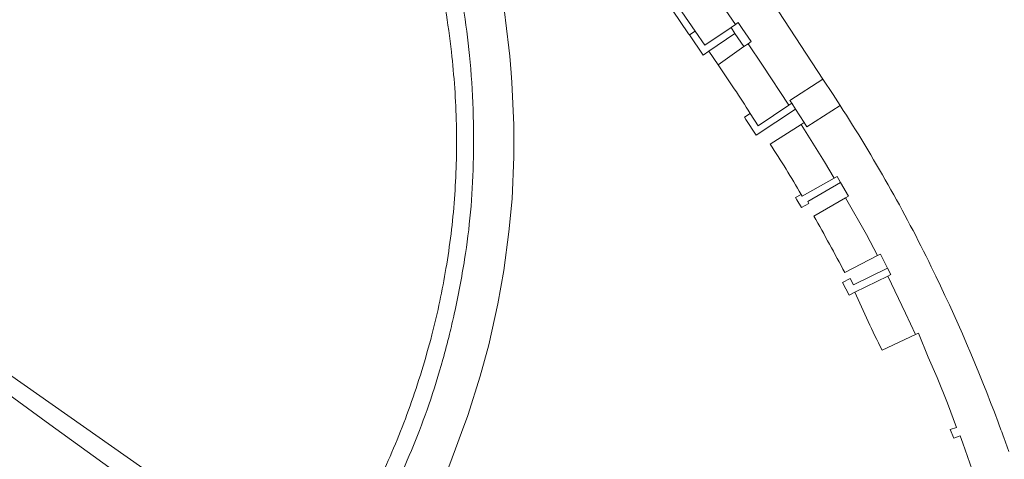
# Model space of a CAD drawing. Extents: x 152048 to 156914, y 461460 to 468786.
# Tile 226 of 256: x 154553 to 154673, y 468108 to 468162. Entities that reach past the tile are written whole.
import ezdxf

# ---------------------------------------------------------------- set-up
doc = ezdxf.new("R2010")
doc.units = 0
doc.header["$LTSCALE"] = 0.75
doc.layers.add('B-RO-VH-VERHARDING_BETONSTRAATSTEEN-GV', color=251, linetype='CONTINUOUS', lineweight=18)
doc.layers.add('B-RO-VH-VERHARDING_TEGEL-GV', color=251, linetype='CONTINUOUS', lineweight=18)

msp = doc.modelspace()

# ---------------------------------------------------------------- linework, layer by layer
at = {"layer": 'B-RO-VH-VERHARDING_BETONSTRAATSTEEN-GV'}
for points in [[(154635.102, 468169.422), (154635.886, 468168.275), (154635.544, 468168.045), (154640.293, 468161.1), (154640.635, 468161.33), (154641.113, 468160.629), (154642.202, 468159.031), (154641.834, 468158.773), (154643.59, 468156.182), (154646.768, 468151.297), (154647.131, 468151.539), (154646.91, 468151.898), (154650.923, 468154.489), (154645.553, 468162.645), (154638.843, 468172.416), (154634.247, 468178.748), (154632.952, 468180.51), (154629.908, 468184.624), (154626.851, 468188.727), (154626.187, 468189.59)], [(154635.102, 468169.422), (154635.886, 468168.275), (154635.544, 468168.045), (154640.293, 468161.1), (154640.635, 468161.33), (154641.113, 468160.629), (154642.202, 468159.031), (154641.834, 468158.773), (154643.59, 468156.182), (154646.768, 468151.297), (154647.131, 468151.539), (154646.91, 468151.898), (154650.923, 468154.489), (154645.553, 468162.645), (154638.843, 468172.416), (154634.247, 468178.748), (154632.952, 468180.51), (154629.908, 468184.624), (154626.851, 468188.727), (154626.187, 468189.59)], [(154605.518, 468107.43), (154606.325, 468109.646), (154607.05, 468111.612), (154607.805, 468113.664), (154609.328, 468118.456), (154610.355, 468122.232), (154611.468, 468127.198), (154612.201, 468131.255), (154612.808, 468135.947), (154613.176, 468139.967), (154613.402, 468145.033), (154613.381, 468148.933), (154613.164, 468154.069), (154613.073, 468155.238), (154612.99, 468156.238), (154612.902, 468157.255), (154612.809, 468158.274), (154612.21, 468162.964)], [(154605.518, 468107.43), (154606.325, 468109.646), (154607.05, 468111.612), (154607.805, 468113.664), (154609.328, 468118.456), (154610.355, 468122.232), (154611.468, 468127.198), (154612.201, 468131.255), (154612.808, 468135.947), (154613.176, 468139.967), (154613.402, 468145.033), (154613.381, 468148.933), (154613.164, 468154.069), (154613.073, 468155.238), (154612.99, 468156.238), (154612.902, 468157.255), (154612.809, 468158.274), (154612.21, 468162.964)], [(154643.056, 468148.822), (154646.768, 468151.297), (154643.59, 468156.182), (154641.834, 468158.773), (154641.325, 468158.417), (154638.189, 468156.22)], [(154643.056, 468148.822), (154646.768, 468151.297), (154643.59, 468156.182), (154641.834, 468158.773), (154641.325, 468158.417), (154638.189, 468156.22)], [(154653.009, 468151.27), (154648.972, 468148.702), (154648.628, 468149.194), (154648.276, 468148.97), (154651.114, 468144.453), (154652.297, 468142.469), (154652.648, 468142.666), (154653.072, 468141.93), (154654.025, 468140.278), (154653.679, 468140.08), (154656.19, 468135.613), (154657.56, 468133.061), (154657.915, 468133.244), (154658.776, 468131.527), (154659.152, 468130.776), (154658.78, 468130.592), (154660.954, 468126.102), (154662.145, 468123.487), (154662.505, 468123.655), (154663.692, 468120.75), (154664.783, 468118.286), (154666.043, 468115.167), (154667.122, 468112.215), (154666.365, 468111.962), (154666.795, 468110.927), (154667.58, 468111.2), (154667.893, 468110.333), (154669.597, 468105.454)], [(154653.009, 468151.27), (154648.972, 468148.702), (154648.628, 468149.194), (154648.276, 468148.97), (154651.114, 468144.453), (154652.297, 468142.469), (154652.648, 468142.666), (154653.072, 468141.93), (154654.025, 468140.278), (154653.679, 468140.08), (154656.19, 468135.613), (154657.56, 468133.061), (154657.915, 468133.244), (154658.776, 468131.527), (154659.152, 468130.776), (154658.78, 468130.592), (154660.954, 468126.102), (154662.145, 468123.487), (154662.505, 468123.655), (154663.692, 468120.75), (154664.783, 468118.286), (154666.043, 468115.167), (154667.122, 468112.215), (154666.365, 468111.962), (154666.795, 468110.927), (154667.58, 468111.2), (154667.893, 468110.333), (154669.597, 468105.454)], [(154642.1, 468150.319), (154643.056, 468148.822)], [(154642.1, 468150.319), (154643.056, 468148.822)], [(154648.276, 468148.97), (154644.522, 468146.587)], [(154648.276, 468148.97), (154644.522, 468146.587)], [(154648.279, 468140.494), (154648.399, 468140.287), (154652.297, 468142.469), (154651.114, 468144.453), (154648.276, 468148.97)], [(154648.279, 468140.494), (154648.399, 468140.287), (154652.297, 468142.469), (154651.114, 468144.453), (154648.276, 468148.97)], [(154653.579, 468131.01), (154657.56, 468133.061), (154656.19, 468135.613), (154653.679, 468140.08), (154649.804, 468137.86)], [(154653.579, 468131.01), (154657.56, 468133.061), (154656.19, 468135.613), (154653.679, 468140.08), (154649.804, 468137.86)], [(154658.78, 468130.592), (154654.787, 468128.613)], [(154658.78, 468130.592), (154654.787, 468128.613)], [(154658.098, 468121.602), (154662.145, 468123.487), (154660.954, 468126.102), (154658.78, 468130.592)], [(154658.098, 468121.602), (154662.145, 468123.487), (154660.954, 468126.102), (154658.78, 468130.592)], [(154573.676, 468103.547), (154552.072, 468118.74), (154550.478, 468119.819), (154550.496, 468119.849), (154544.327, 468124.187), (154543.198, 468122.618), (154549.327, 468118.189), (154556.627, 468112.913), (154572.291, 468101.593), (154581.289, 468094.901), (154587.661, 468090.219)], [(154573.676, 468103.547), (154552.072, 468118.74), (154550.478, 468119.819), (154550.496, 468119.849), (154544.327, 468124.187), (154543.198, 468122.618), (154549.327, 468118.189), (154556.627, 468112.913), (154572.291, 468101.593), (154581.289, 468094.901), (154587.661, 468090.219)], [(154603.608, 468124.089), (154603.446, 468123.456)], [(154603.608, 468124.089), (154603.446, 468123.456)], [(154673.488, 468109.291), (154672.88, 468110.986)], [(154673.488, 468109.291), (154672.88, 468110.986)]]:
    msp.add_lwpolyline(points, dxfattribs=at)
for points in [[(154604.221, 468168.052, -0.0194823), (154605.817, 468157.787)], [(154604.221, 468168.052, -0.0194823), (154605.817, 468157.787)], [(154607.258, 468163.213, -0.0172142), (154608.015, 468157.346)], [(154608.015, 468157.346, 0.0172142), (154607.258, 468163.213)], [(154607.258, 468163.213, -0.0172142), (154608.015, 468157.346)], [(154608.015, 468157.346, 0.0172142), (154607.258, 468163.213)], [(154605.817, 468157.787, -0.023063), (154606.424, 468148.988)], [(154605.817, 468157.787, -0.023063), (154606.424, 468148.988)], [(154608.015, 468157.346, -0.0155732), (154608.445, 468150.795)], [(154608.445, 468150.795, 0.0155732), (154608.015, 468157.346)], [(154608.015, 468157.346, -0.0155732), (154608.445, 468150.795)], [(154608.445, 468150.795, 0.0155732), (154608.015, 468157.346)], [(154638.189, 468156.22, -0.0069344), (154642.1, 468150.319)], [(154638.189, 468156.22, -0.0069344), (154642.1, 468150.319)], [(154608.445, 468150.795, -0.0147099), (154608.48, 468144.201)], [(154608.48, 468144.201, 0.0147099), (154608.445, 468150.795)], [(154608.445, 468150.795, -0.0147099), (154608.48, 468144.201)], [(154608.48, 468144.201, 0.0147099), (154608.445, 468150.795)], [(154664.072, 468131.725, 0.0303259), (154653.009, 468151.27)], [(154664.072, 468131.725, 0.0303259), (154653.009, 468151.27)], [(154606.424, 468148.988, -0.0232487), (154606.226, 468140.471)], [(154606.424, 468148.988, -0.0232487), (154606.226, 468140.471)], [(154644.522, 468146.587, -0.0123645), (154648.279, 468140.494)], [(154644.522, 468146.587, -0.0123645), (154648.279, 468140.494)], [(154608.48, 468144.201, -0.0169901), (154608.138, 468138.318)], [(154608.138, 468138.318, 0.0169901), (154608.48, 468144.201)], [(154608.48, 468144.201, -0.0169901), (154608.138, 468138.318)], [(154608.138, 468138.318, 0.0169901), (154608.48, 468144.201)], [(154606.226, 468140.471, -0.0233971), (154605.246, 468132.013)], [(154606.226, 468140.471, -0.0233971), (154605.246, 468132.013)], [(154608.138, 468138.318, -0.0173586), (154607.421, 468132.618)], [(154607.421, 468132.618, 0.0173586), (154608.138, 468138.318)], [(154608.138, 468138.318, -0.0173586), (154607.421, 468132.618)], [(154607.421, 468132.618, 0.0173586), (154608.138, 468138.318)], [(154649.804, 468137.86, -0.0089288), (154653.579, 468131.01)], [(154649.804, 468137.86, -0.0089288), (154653.579, 468131.01)], [(154607.421, 468132.618, -0.0144072), (154606.172, 468126.024)], [(154606.172, 468126.024, 0.0144072), (154607.421, 468132.618)], [(154607.421, 468132.618, -0.0144072), (154606.172, 468126.024)], [(154606.172, 468126.024, 0.0144072), (154607.421, 468132.618)], [(154605.246, 468132.013, -0.0214753), (154603.608, 468124.089)], [(154605.246, 468132.013, -0.0214753), (154603.608, 468124.089)], [(154672.188, 468112.861, 0.0240799), (154664.072, 468131.725)], [(154672.188, 468112.861, 0.0240799), (154664.072, 468131.725)], [(154654.787, 468128.613, 0.0115944), (154658.098, 468121.602)], [(154654.787, 468128.613, 0.0115944), (154658.098, 468121.602)], [(154606.172, 468126.024, -0.0064708), (154605.594, 468123.542)], [(154605.594, 468123.542, 0.0064708), (154606.172, 468126.024)], [(154606.172, 468126.024, -0.0064708), (154605.594, 468123.542)], [(154605.594, 468123.542, 0.0064708), (154606.172, 468126.024)], [(154603.446, 468123.456, -0.0222295), (154600.794, 468114.832)], [(154603.446, 468123.456, -0.0222295), (154600.794, 468114.832)], [(154605.594, 468123.542, -0.007726), (154604.778, 468120.446)], [(154604.778, 468120.446, 0.007726), (154605.594, 468123.542)], [(154605.594, 468123.542, -0.007726), (154604.778, 468120.446)], [(154604.778, 468120.446, 0.007726), (154605.594, 468123.542)], [(154604.778, 468120.446, -0.0148635), (154603.075, 468114.982)], [(154603.075, 468114.982, 0.0148635), (154604.778, 468120.446)], [(154604.778, 468120.446, -0.0148635), (154603.075, 468114.982)], [(154603.075, 468114.982, 0.0148635), (154604.778, 468120.446)], [(154600.794, 468114.832, -0.0223407), (154597.479, 468106.713)], [(154600.794, 468114.832, -0.0223407), (154597.479, 468106.713)], [(154603.075, 468114.982, -0.0145129), (154601.209, 468110.023)], [(154601.209, 468110.023, 0.0145129), (154603.075, 468114.982)], [(154603.075, 468114.982, -0.0145129), (154601.209, 468110.023)], [(154601.209, 468110.023, 0.0145129), (154603.075, 468114.982)], [(154672.88, 468110.986, 0.0020508), (154672.188, 468112.861)], [(154672.88, 468110.986, 0.0020508), (154672.188, 468112.861)], [(154601.209, 468110.023, -0.0150836), (154599.112, 468105.305)], [(154599.112, 468105.305, 0.0150836), (154601.209, 468110.023)], [(154601.209, 468110.023, -0.0150836), (154599.112, 468105.305)], [(154599.112, 468105.305, 0.0150836), (154601.209, 468110.023)]]:
    msp.add_lwpolyline(points, format="xyb", dxfattribs=at)
for points in [[(154640.293, 468161.1), (154635.544, 468168.045), (154632.36, 468165.902), (154631.825, 468165.542), (154635.423, 468160.305), (154636.588, 468158.609), (154639.761, 468160.743)], [(154640.293, 468161.1), (154635.544, 468168.045), (154632.36, 468165.902), (154631.825, 468165.542), (154635.423, 468160.305), (154636.588, 468158.609), (154639.761, 468160.743)], [(154647.583, 468150.831), (154648.628, 468149.194), (154648.972, 468148.702), (154653.009, 468151.27), (154652.172, 468152.592), (154650.923, 468154.489), (154646.91, 468151.898), (154647.131, 468151.539)], [(154647.583, 468150.831), (154648.628, 468149.194), (154648.972, 468148.702), (154653.009, 468151.27), (154652.172, 468152.592), (154650.923, 468154.489), (154646.91, 468151.898), (154647.131, 468151.539)]]:
    msp.add_lwpolyline(points, close=True, dxfattribs=at)
at = {"layer": 'B-RO-VH-VERHARDING_TEGEL-GV'}
for points in [[(154634.716, 468159.831), (154635.423, 468160.305), (154631.825, 468165.542), (154632.36, 468165.902), (154631.941, 468166.524), (154634.702, 468168.382), (154633.635, 468169.968), (154632.771, 468169.387), (154631.352, 468169.664), (154630.805, 468165.629), (154634.621, 468159.971)], [(154634.716, 468159.831), (154635.423, 468160.305), (154631.825, 468165.542), (154632.36, 468165.902), (154631.941, 468166.524), (154634.702, 468168.382), (154633.635, 468169.968), (154632.771, 468169.387), (154631.352, 468169.664), (154630.805, 468165.629), (154634.621, 468159.971)], [(154636.375, 468157.371), (154637.089, 468157.862), (154640.241, 468160.029), (154639.761, 468160.743), (154636.588, 468158.609), (154635.423, 468160.305), (154634.716, 468159.831)], [(154636.375, 468157.371), (154637.089, 468157.862), (154640.241, 468160.029), (154639.761, 468160.743), (154636.588, 468158.609), (154635.423, 468160.305), (154634.716, 468159.831)], [(154637.089, 468157.862), (154638.189, 468156.22), (154641.325, 468158.417), (154640.241, 468160.029)], [(154637.089, 468157.862), (154638.189, 468156.22), (154641.325, 468158.417), (154640.241, 468160.029)], [(154646.768, 468151.297), (154643.056, 468148.822), (154642.1, 468150.319), (154641.394, 468149.842), (154641.56, 468149.59), (154642.827, 468147.672), (154647.583, 468150.831), (154647.131, 468151.539)], [(154646.768, 468151.297), (154643.056, 468148.822), (154642.1, 468150.319), (154641.394, 468149.842), (154641.56, 468149.59), (154642.827, 468147.672), (154647.583, 468150.831), (154647.131, 468151.539)], [(154648.279, 468140.494), (154647.607, 468140.11), (154647.769, 468139.847), (154648.318, 468138.884), (154649.203, 468139.386), (154649.079, 468139.642), (154653.072, 468141.93), (154652.648, 468142.666), (154652.297, 468142.469), (154648.399, 468140.287)], [(154648.279, 468140.494), (154647.607, 468140.11), (154647.769, 468139.847), (154648.318, 468138.884), (154649.203, 468139.386), (154649.079, 468139.642), (154653.072, 468141.93), (154652.648, 468142.666), (154652.297, 468142.469), (154648.399, 468140.287)], [(154653.29, 468129.82), (154654.087, 468128.272), (154654.787, 468128.613), (154658.78, 468130.592), (154659.152, 468130.776), (154658.776, 468131.527), (154654.612, 468129.51), (154654.213, 468130.291)], [(154653.29, 468129.82), (154654.087, 468128.272), (154654.787, 468128.613), (154658.78, 468130.592), (154659.152, 468130.776), (154658.776, 468131.527), (154654.612, 468129.51), (154654.213, 468130.291)]]:
    msp.add_lwpolyline(points, close=True, dxfattribs=at)

doc.saveas('drawing.dxf')
